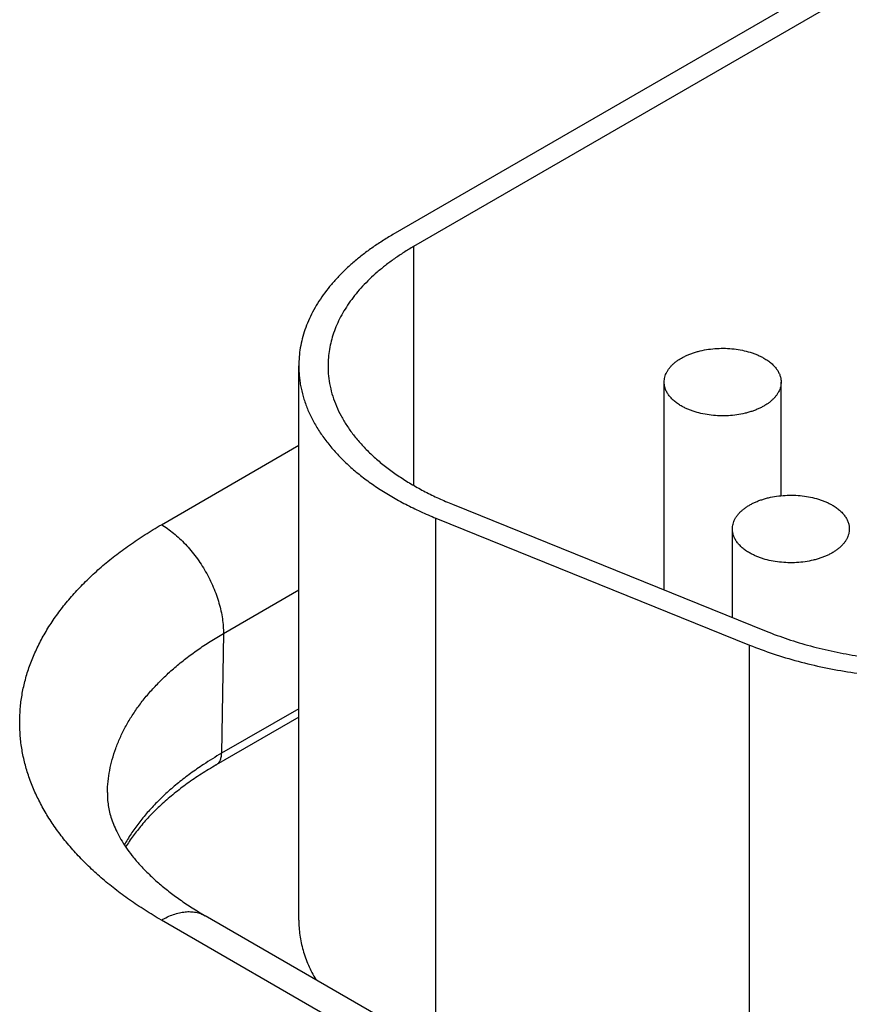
# Model space of a CAD drawing. Header units: inches. Extents: x 0 to 34, y 0 to 22.
# Tile 88 of 124: x 25.845 to 26.129, y 15.634 to 15.971. Entities that reach past the tile are written whole.
import ezdxf

# ---------------------------------------------------------------- set-up
doc = ezdxf.new("R2010")
doc.units = ezdxf.units.IN
doc.header["$LTSCALE"] = 1.87
doc.header["$MEASUREMENT"] = 0
doc.layers.get('0').update_dxf_attribs({"linetype": 'CONTINUOUS'})

msp = doc.modelspace()

# ---------------------------------------------------------------- linework, layer by layer
at = {"color": 7, "linetype": 'CONTINUOUS'}
for p, q in [((26.3024438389, 16.0873263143), (25.9729320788, 15.8970703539)), ((26.3095149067, 16.0832435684), (25.9800031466, 15.8929876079)), ((25.9800031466, 15.8929876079), (25.9800031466, 15.8113467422)), ((25.9407138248, 15.6627390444), (25.9407138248, 15.8521601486)), ((26.0657156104, 15.775609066), (26.0657156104, 15.8466519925)), ((26.1057156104, 15.8078162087), (26.1057156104, 15.8466519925)), ((25.8937161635, 15.797888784), (25.9407138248, 15.8250246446)), ((25.9933561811, 15.8048633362), (26.1006569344, 15.7614826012)), ((25.9876204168, 15.618655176), (25.9876204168, 15.8001336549)), ((25.9876204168, 15.8001336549), (26.09492117, 15.75675292)), ((26.0890501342, 15.7661751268), (26.0890501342, 15.7964342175)), ((25.9149261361, 15.7607208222), (25.9407138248, 15.7756103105)), ((25.9149261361, 15.7607208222), (25.9143012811, 15.7197470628)), ((26.09492117, 15.5731102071), (26.09492117, 15.75675292)), ((25.9407138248, 15.732075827), (25.9124352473, 15.7157481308)), ((25.9407138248, 15.7349973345), (25.9143012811, 15.7197470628)), ((26.0146314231, 15.5929118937), (25.8937161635, 15.6627268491)), ((26.0296321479, 15.594398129), (25.9087168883, 15.6642130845))]:
    msp.add_line(p, q, dxfattribs=at)
msp.add_arc((25.9759217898, 15.6129626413), 0.1232882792, 119.9873199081, 123.3746795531, dxfattribs=at)
for points, knots in [([(25.9729320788, 15.8970703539), (25.9716752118, 15.8963446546), (25.9692230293, 15.8948593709), (25.9656942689, 15.8925004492), (25.9623697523, 15.8900441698), (25.9592575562, 15.8874964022), (25.9563651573, 15.884863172), (25.9536995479, 15.8821507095), (25.9512671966, 15.8793654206), (25.949074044, 15.8765138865), (25.9471254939, 15.8736028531), (25.9454264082, 15.8706392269), (25.9439810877, 15.8676300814), (25.9427932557, 15.8645826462), (25.941866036, 15.8615043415), (25.9412019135, 15.858402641), (25.9408026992, 15.8552855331), (25.940713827, 15.8531999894), (25.9407138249, 15.8521602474)], [0, 0, 0, 0, 0.075233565, 0.1485597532, 0.2199568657, 0.2894199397, 0.3569633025, 0.4226218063, 0.4864523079, 0.5485350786, 0.608974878, 0.6679016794, 0.7254708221, 0.7818623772, 0.8372795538, 0.8919460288, 0.9461021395, 1, 1, 1, 1]), ([(25.9800031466, 15.8929876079), (25.9788605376, 15.8923278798), (25.9766312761, 15.8909776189), (25.9734233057, 15.8888331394), (25.9704010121, 15.8866001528), (25.9675717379, 15.8842839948), (25.9649422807, 15.8818901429), (25.9625189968, 15.8794242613), (25.960307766, 15.8768921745), (25.9583139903, 15.8742998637), (25.9565425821, 15.8716534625), (25.9549979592, 15.8689592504), (25.9536840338, 15.8662236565), (25.9526041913, 15.8634532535), (25.9517612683, 15.8606547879), (25.9511575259, 15.8578350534), (25.9507946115, 15.8550013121), (25.9507138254, 15.8531053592), (25.9507138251, 15.8521601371)], [0, 0, 0, 0, 0.0752335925, 0.1485597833, 0.2199569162, 0.2894199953, 0.3569633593, 0.4226218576, 0.4864523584, 0.5485351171, 0.6089749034, 0.6679016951, 0.7254708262, 0.7818623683, 0.8372795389, 0.8919460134, 0.9461021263, 1, 1, 1, 1]), ([(26.0657156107, 15.8466520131), (26.0657156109, 15.8469357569), (26.0657522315, 15.8475069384), (26.0659163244, 15.8483565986), (26.066188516, 15.8491964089), (26.0665669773, 15.8500214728), (26.0670493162, 15.8508273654), (26.0676326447, 15.8516098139), (26.0683136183, 15.8523647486), (26.0690884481, 15.8530882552), (26.0699529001, 15.8537765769), (26.0709022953, 15.8544261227), (26.071931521, 15.8550334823), (26.0730350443, 15.8555954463), (26.0742069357, 15.8561090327), (26.0754408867, 15.8565714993), (26.0767302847, 15.8569803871), (26.0785300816, 15.857455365), (26.0808730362, 15.8578988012), (26.0837623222, 15.8581861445), (26.0866934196, 15.8582273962), (26.0896036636, 15.8580216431), (26.0924308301, 15.8575733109), (26.0946932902, 15.8569989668), (26.0964081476, 15.8564231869), (26.0976221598, 15.8559433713), (26.0987719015, 15.8554133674), (26.099504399, 15.8550215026), (26.0998577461, 15.8548174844)], [0, 0, 0, 0, 0.0213273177, 0.0428829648, 0.0648833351, 0.0875228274, 0.1109667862, 0.1353477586, 0.1607645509, 0.1872833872, 0.2149401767, 0.2437434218, 0.2736772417, 0.3047043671, 0.3367688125, 0.3697984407, 0.4037072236, 0.4383973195, 0.5096637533, 0.5826673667, 0.6563779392, 0.7297341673, 0.8016902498, 0.8712632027, 0.9048892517, 0.9376060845, 0.9693318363, 1, 1, 1, 1]), ([(26.0998577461, 15.8548174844), (26.1003088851, 15.8545570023), (26.1011673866, 15.8540128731), (26.1023410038, 15.8531043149), (26.1033561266, 15.8521326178), (26.1042026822, 15.8511064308), (26.1048719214, 15.8500351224), (26.1052793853, 15.8491037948), (26.1055061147, 15.8483509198), (26.1056268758, 15.8477869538), (26.1056994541, 15.8472202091), (26.1057156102, 15.8468410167), (26.1057156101, 15.8466519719)], [0, 0, 0, 0, 0.1485746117, 0.2894398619, 0.4226364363, 0.5485323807, 0.6678687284, 0.7817866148, 0.8372230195, 0.8919084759, 0.9460834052, 1, 1, 1, 1]), ([(25.9407138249, 15.8521602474), (25.9407138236, 15.8515250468), (25.9407468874, 15.850253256), (25.9408955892, 15.8483480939), (25.9411432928, 15.8464463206), (25.9416067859, 15.8439087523), (25.9424373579, 15.8407460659), (25.9438214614, 15.8370089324), (25.9455910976, 15.8333283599), (25.9477392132, 15.8297178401), (25.9502575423, 15.8261900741), (25.9531366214, 15.8227574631), (25.956365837, 15.819432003), (25.9599334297, 15.8162253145), (25.963826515, 15.8131486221), (25.9680311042, 15.8102127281), (25.9725321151, 15.8074279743), (25.9773134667, 15.8048041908), (25.9823579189, 15.8023507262), (25.9858407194, 15.8008531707), (25.9876204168, 15.8001336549)], [0, 0, 0, 0, 0.0256807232, 0.0514075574, 0.0772262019, 0.1031815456, 0.1556593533, 0.2091874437, 0.2640618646, 0.3205389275, 0.3788318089, 0.4391095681, 0.5014980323, 0.5660818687, 0.6329074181, 0.7019858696, 0.7732964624, 0.8467896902, 0.9223901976, 1, 1, 1, 1]), ([(25.9507138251, 15.8521601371), (25.9507138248, 15.8510045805), (25.950834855, 15.8486834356), (25.9513780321, 15.8452205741), (25.9522806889, 15.8417837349), (25.9535389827, 15.8383862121), (25.9551477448, 15.8350402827), (25.9571005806, 15.8317579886), (25.9593899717, 15.8285509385), (25.9620073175, 15.8254303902), (25.9649429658, 15.8224072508), (25.9681862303, 15.8194920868), (25.9717253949, 15.8166950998), (25.975547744, 15.8140261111), (25.9796395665, 15.8114945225), (25.9839862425, 15.8091092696), (25.9885721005, 15.8068788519), (25.9917382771, 15.8055174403), (25.9933561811, 15.8048633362)], [0, 0, 0, 0, 0.0513920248, 0.103150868, 0.155630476, 0.2091604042, 0.2640367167, 0.3205157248, 0.3788106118, 0.4390904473, 0.5014810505, 0.566067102, 0.6328949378, 0.7019757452, 0.7732887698, 0.846784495, 0.9223875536, 1, 1, 1, 1]), ([(26.0715734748, 15.8384865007), (26.0711223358, 15.8387469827), (26.0702638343, 15.839291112), (26.0690902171, 15.8401996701), (26.0680750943, 15.8411713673), (26.0672285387, 15.8421975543), (26.0665592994, 15.8432688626), (26.0661518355, 15.8442001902), (26.0659251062, 15.8449530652), (26.0658043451, 15.8455170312), (26.0657317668, 15.8460837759), (26.0657156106, 15.8464629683), (26.0657156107, 15.8466520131)], [0, 0, 0, 0, 0.1485746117, 0.2894398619, 0.4226364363, 0.5485323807, 0.6678687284, 0.7817866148, 0.8372230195, 0.8919084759, 0.9460834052, 1, 1, 1, 1]), ([(26.1057156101, 15.8466519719), (26.10571561, 15.8463682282), (26.1056789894, 15.8457970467), (26.1055148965, 15.8449473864), (26.1052427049, 15.8441075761), (26.1048642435, 15.8432825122), (26.1043819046, 15.8424766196), (26.1037985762, 15.8416941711), (26.1031176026, 15.8409392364), (26.1023427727, 15.8402157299), (26.1014783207, 15.8395274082), (26.1005289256, 15.8388778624), (26.0994996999, 15.8382705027), (26.0983961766, 15.8377085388), (26.0972242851, 15.8371949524), (26.0959903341, 15.8367324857), (26.0947009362, 15.8363235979), (26.0929011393, 15.83584862), (26.0905581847, 15.8354051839), (26.0876688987, 15.8351178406), (26.0847378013, 15.8350765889), (26.0818275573, 15.835282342), (26.0790003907, 15.8357306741), (26.0767379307, 15.8363050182), (26.0750230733, 15.8368807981), (26.0738090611, 15.8373606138), (26.0726593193, 15.8378906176), (26.0719268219, 15.8382824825), (26.0715734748, 15.8384865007)], [0, 0, 0, 0, 0.0213273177, 0.0428829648, 0.0648833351, 0.0875228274, 0.1109667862, 0.1353477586, 0.1607645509, 0.1872833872, 0.2149401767, 0.2437434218, 0.2736772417, 0.3047043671, 0.3367688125, 0.3697984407, 0.4037072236, 0.4383973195, 0.5096637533, 0.5826673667, 0.6563779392, 0.7297341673, 0.8016902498, 0.8712632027, 0.9048892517, 0.9376060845, 0.9693318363, 1, 1, 1, 1]), ([(26.0890501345, 15.7964342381), (26.0890501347, 15.7967179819), (26.0890867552, 15.7972891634), (26.0892508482, 15.7981388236), (26.0895230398, 15.7989786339), (26.0899015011, 15.7998036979), (26.09038384, 15.8006095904), (26.0909671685, 15.8013920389), (26.0916481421, 15.8021469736), (26.0924229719, 15.8028704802), (26.0932874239, 15.8035588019), (26.0942368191, 15.8042083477), (26.0952660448, 15.8048157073), (26.0963695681, 15.8053776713), (26.0975414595, 15.8058912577), (26.0987754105, 15.8063537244), (26.1000648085, 15.8067626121), (26.1018646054, 15.80723759), (26.1042075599, 15.8076810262), (26.107096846, 15.8079683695), (26.1100279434, 15.8080096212), (26.1129381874, 15.8078038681), (26.1157653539, 15.8073555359), (26.118027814, 15.8067811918), (26.1197426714, 15.8062054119), (26.1209566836, 15.8057255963), (26.1221064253, 15.8051955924), (26.1228389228, 15.8048037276), (26.1231922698, 15.8045997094)], [0, 0, 0, 0, 0.0213273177, 0.0428829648, 0.0648833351, 0.0875228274, 0.1109667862, 0.1353477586, 0.1607645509, 0.1872833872, 0.2149401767, 0.2437434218, 0.2736772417, 0.3047043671, 0.3367688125, 0.3697984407, 0.4037072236, 0.4383973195, 0.5096637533, 0.5826673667, 0.6563779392, 0.7297341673, 0.8016902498, 0.8712632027, 0.9048892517, 0.9376060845, 0.9693318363, 1, 1, 1, 1]), ([(26.1231922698, 15.8045997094), (26.1236434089, 15.8043392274), (26.1245019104, 15.8037950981), (26.1256755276, 15.80288654), (26.1266906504, 15.8019148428), (26.127537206, 15.8008886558), (26.1282064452, 15.7998173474), (26.1286139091, 15.7988860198), (26.1288406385, 15.7981331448), (26.1289613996, 15.7975691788), (26.1290339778, 15.7970024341), (26.129050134, 15.7966232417), (26.1290501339, 15.796434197)], [0, 0, 0, 0, 0.1485746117, 0.2894398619, 0.4226364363, 0.5485323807, 0.6678687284, 0.7817866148, 0.8372230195, 0.8919084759, 0.9460834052, 1, 1, 1, 1]), ([(25.8937161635, 15.6627268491), (25.8918248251, 15.6638188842), (25.8881347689, 15.6660539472), (25.8828246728, 15.6696036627), (25.8778219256, 15.6732998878), (25.8731386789, 15.6771337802), (25.8687861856, 15.6810962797), (25.8647749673, 15.6851780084), (25.8611147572, 15.6893693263), (25.8578144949, 15.6936603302), (25.854882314, 15.69804087), (25.8523255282, 15.7025005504), (25.8501506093, 15.70702873), (25.8483631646, 15.7116145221), (25.8469678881, 15.7162467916), (25.8459685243, 15.7209141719), (25.845367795, 15.725605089), (25.8451673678, 15.7303078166), (25.845367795, 15.7350105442), (25.8459685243, 15.7397014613), (25.8469678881, 15.7443688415), (25.8483631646, 15.749001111), (25.8501506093, 15.7535869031), (25.8523255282, 15.7581150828), (25.854882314, 15.7625747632), (25.8578144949, 15.766955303), (25.8611147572, 15.7712463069), (25.8647749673, 15.7754376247), (25.8687861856, 15.7795193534), (25.8731386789, 15.7834818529), (25.8778219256, 15.7873157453), (25.8828246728, 15.7910119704), (25.8881347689, 15.7945616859), (25.8918248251, 15.7967967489), (25.8937161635, 15.797888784)], [0, 0, 0, 0, 0.0376167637, 0.0742798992, 0.1099784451, 0.1447099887, 0.1784816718, 0.2113109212, 0.2432261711, 0.2742675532, 0.3044874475, 0.3339508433, 0.3627354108, 0.3909311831, 0.4186397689, 0.4459730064, 0.4730510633, 0.5, 0.5269489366, 0.5540269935, 0.5813602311, 0.6090688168, 0.6372645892, 0.6660491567, 0.6955125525, 0.7257324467, 0.7567738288, 0.7886890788, 0.8215183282, 0.8552900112, 0.8900215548, 0.9257201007, 0.9623832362, 1, 1, 1, 1]), ([(25.8937161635, 15.797888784), (25.8944349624, 15.7974737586), (25.8958683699, 15.7965600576), (25.8979464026, 15.7949952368), (25.8999828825, 15.7932192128), (25.9019578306, 15.7912494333), (25.903852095, 15.789105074), (25.9056471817, 15.7868070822), (25.9073255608, 15.7843779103), (25.9088708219, 15.7818413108), (25.9102678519, 15.7792220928), (25.9115029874, 15.7765458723), (25.9125641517, 15.7738388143), (25.9134409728, 15.771127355), (25.9141248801, 15.7684379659), (25.9146091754, 15.765796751), (25.914889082, 15.7632296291), (25.9149386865, 15.7615437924), (25.9149261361, 15.7607208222)], [0, 0, 0, 0, 0.0559343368, 0.1144002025, 0.1751511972, 0.2378825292, 0.3022429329, 0.3678453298, 0.4342766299, 0.5011069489, 0.5678984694, 0.6342141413, 0.6996263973, 0.7637260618, 0.8261316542, 0.886499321, 0.9445336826, 1, 1, 1, 1]), ([(26.0949079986, 15.7882687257), (26.0944568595, 15.7885292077), (26.0935983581, 15.789073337), (26.0924247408, 15.7899818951), (26.091409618, 15.7909535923), (26.0905630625, 15.7919797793), (26.0898938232, 15.7930510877), (26.0894863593, 15.7939824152), (26.08925963, 15.7947352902), (26.0891388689, 15.7952992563), (26.0890662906, 15.7958660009), (26.0890501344, 15.7962451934), (26.0890501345, 15.7964342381)], [0, 0, 0, 0, 0.1485746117, 0.2894398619, 0.4226364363, 0.5485323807, 0.6678687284, 0.7817866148, 0.8372230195, 0.8919084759, 0.9460834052, 1, 1, 1, 1]), ([(26.1290501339, 15.796434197), (26.1290501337, 15.7961504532), (26.1290135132, 15.7955792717), (26.1288494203, 15.7947296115), (26.1285772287, 15.7938898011), (26.1281987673, 15.7930647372), (26.1277164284, 15.7922588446), (26.1271330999, 15.7914763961), (26.1264521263, 15.7907214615), (26.1256772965, 15.7899979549), (26.1248128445, 15.7893096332), (26.1238634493, 15.7886600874), (26.1228342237, 15.7880527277), (26.1217307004, 15.7874907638), (26.1205588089, 15.7869771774), (26.1193248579, 15.7865147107), (26.11803546, 15.7861058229), (26.1162356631, 15.7856308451), (26.1138927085, 15.7851874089), (26.1110034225, 15.7849000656), (26.108072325, 15.7848588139), (26.1051620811, 15.785064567), (26.1023349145, 15.7855128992), (26.1000724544, 15.7860872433), (26.0983575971, 15.7866630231), (26.0971435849, 15.7871428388), (26.0959938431, 15.7876728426), (26.0952613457, 15.7880647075), (26.0949079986, 15.7882687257)], [0, 0, 0, 0, 0.0213273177, 0.0428829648, 0.0648833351, 0.0875228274, 0.1109667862, 0.1353477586, 0.1607645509, 0.1872833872, 0.2149401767, 0.2437434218, 0.2736772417, 0.3047043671, 0.3367688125, 0.3697984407, 0.4037072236, 0.4383973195, 0.5096637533, 0.5826673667, 0.6563779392, 0.7297341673, 0.8016902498, 0.8712632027, 0.9048892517, 0.9376060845, 0.9693318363, 1, 1, 1, 1]), ([(26.1006569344, 15.7614826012), (26.1030796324, 15.7605031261), (26.1080656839, 15.7586748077), (26.115799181, 15.7563572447), (26.123852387, 15.7544366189), (26.1321640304, 15.75292757), (26.140671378, 15.7518414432), (26.1493100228, 15.7511864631), (26.1580145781, 15.7509675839), (26.1667191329, 15.7511864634), (26.1753577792, 15.7518414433), (26.1838651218, 15.7529275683), (26.1921767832, 15.7544366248), (26.2002299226, 15.756357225), (26.2079636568, 15.7586748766), (26.2153197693, 15.7613722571), (26.2222422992, 15.7644288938), (26.2266246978, 15.7667391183), (26.2287252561, 15.7679519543)], [0, 0, 0, 0, 0.0593315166, 0.120483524, 0.1832017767, 0.247204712, 0.3121893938, 0.3778371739, 0.4438190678, 0.5098009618, 0.5754487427, 0.6404334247, 0.704436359, 0.7671546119, 0.8283066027, 0.8876381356, 0.9449289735, 1, 1, 1, 1]), ([(26.09492117, 15.75675292), (26.0975861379, 15.7556754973), (26.1030707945, 15.7536643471), (26.1115776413, 15.7511150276), (26.1204361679, 15.7490023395), (26.1295789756, 15.7473423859), (26.138937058, 15.7461476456), (26.1484395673, 15.7454271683), (26.1580145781, 15.7451864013), (26.1675895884, 15.7454271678), (26.1770920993, 15.7461476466), (26.1864501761, 15.7473423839), (26.1955930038, 15.7490023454), (26.204451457, 15.7511150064), (26.2129585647, 15.753664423), (26.2210502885, 15.7566315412), (26.2286650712, 15.7599938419), (26.2334857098, 15.7625350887), (26.235796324, 15.7638692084)], [0, 0, 0, 0, 0.0593315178, 0.1204835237, 0.1832017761, 0.2472047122, 0.3121893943, 0.3778371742, 0.4438190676, 0.509800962, 0.5754487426, 0.6404334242, 0.704436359, 0.7671546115, 0.8283066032, 0.887638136, 0.9449289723, 1, 1, 1, 1]), ([(25.8752398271, 15.7063521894), (25.8752668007, 15.7076137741), (25.8754271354, 15.7101432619), (25.8759845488, 15.7139197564), (25.8768577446, 15.7176758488), (25.8780444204, 15.7214021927), (25.8795415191, 15.725090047), (25.8813452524, 15.7287307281), (25.8834511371, 15.7323157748), (25.8858540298, 15.7358369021), (25.8885481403, 15.7392860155), (25.8915270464, 15.742655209), (25.8947837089, 15.745936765), (25.8983104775, 15.7491231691), (25.902099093, 15.7522071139), (25.9061407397, 15.7551815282), (25.9104259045, 15.7580395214), (25.9134015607, 15.7598405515), (25.9149261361, 15.7607208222)], [0, 0, 0, 0, 0.0538181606, 0.1079490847, 0.1626343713, 0.2181032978, 0.2745684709, 0.3322224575, 0.391235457, 0.4517539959, 0.5139004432, 0.5777732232, 0.6434475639, 0.7109765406, 0.7803923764, 0.8517078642, 0.9249175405, 1, 1, 1, 1]), ([(25.9124352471, 15.7157481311), (25.912579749, 15.7158315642), (25.9128577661, 15.7160247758), (25.9132264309, 15.7163835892), (25.9135450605, 15.7168086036), (25.9138107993, 15.7172952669), (25.9140216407, 15.7178388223), (25.9141760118, 15.7184341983), (25.9142727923, 15.7190759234), (25.9142978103, 15.7195194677), (25.9143012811, 15.7197470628)], [0, 0, 0, 0, 0.1085274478, 0.2190128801, 0.3332446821, 0.4527140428, 0.5785476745, 0.7114953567, 0.8519515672, 1, 1, 1, 1]), ([(25.9080994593, 15.7159195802), (25.9066069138, 15.7149347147), (25.9037070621, 15.7129235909), (25.8995701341, 15.7097404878), (25.8957162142, 15.706440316), (25.8921552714, 15.7030314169), (25.8888964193, 15.699522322), (25.8859480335, 15.6959217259), (25.883317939, 15.6922389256), (25.8817614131, 15.6897025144), (25.8810413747, 15.6884249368)], [0, 0, 0, 0, 0.1378020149, 0.271827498, 0.4020818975, 0.5286113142, 0.6515058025, 0.7709023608, 0.8869876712, 1, 1, 1, 1]), ([(25.9124352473, 15.7157481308), (25.9107057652, 15.7147495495), (25.9073504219, 15.7127062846), (25.9025631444, 15.709450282), (25.8981208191, 15.7060684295), (25.8940372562, 15.7025758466), (25.890324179, 15.6989883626), (25.8869910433, 15.6953222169), (25.8840450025, 15.6915942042), (25.8823063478, 15.6890258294), (25.8815071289, 15.6877371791)], [0, 0, 0, 0, 0.1421927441, 0.2795830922, 0.4120482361, 0.5395124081, 0.6619553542, 0.7794219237, 0.8920333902, 1, 1, 1, 1]), ([(25.8752398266, 15.7063521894), (25.8752242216, 15.7056223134), (25.8752487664, 15.704521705), (25.8753769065, 15.7030539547), (25.875573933, 15.701552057), (25.8759548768, 15.6996266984), (25.8766333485, 15.6972621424), (25.8775605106, 15.6948047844), (25.8787608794, 15.6922484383), (25.8802577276, 15.6895954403), (25.8820710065, 15.686855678), (25.8842159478, 15.6840447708), (25.8867025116, 15.6811822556), (25.8895353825, 15.6782898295), (25.892714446, 15.6753899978), (25.8962354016, 15.6725050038), (25.9000905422, 15.6696561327), (25.9042692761, 15.6668633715), (25.9072011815, 15.6650882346), (25.9087168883, 15.6642130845)], [0, 0, 0, 0, 0.0389582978, 0.0586512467, 0.0786062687, 0.1197696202, 0.1632520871, 0.2097351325, 0.2597789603, 0.3138144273, 0.3721467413, 0.4349665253, 0.5023669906, 0.5743607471, 0.6508973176, 0.7318775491, 0.8171660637, 0.9066007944, 1, 1, 1, 1]), ([(25.8937161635, 15.6627268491), (25.8943929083, 15.6631175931), (25.8957436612, 15.6638248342), (25.897804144, 15.6646681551), (25.8998278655, 15.6652581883), (25.9017955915, 15.6655884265), (25.9033929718, 15.6656438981), (25.9046176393, 15.6655508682), (25.9054994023, 15.6654158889), (25.9063528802, 15.6652151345), (25.9071760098, 15.6649490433), (25.907966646, 15.6646182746), (25.908471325, 15.6643548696), (25.9087168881, 15.6642130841)], [0, 0, 0, 0, 0.1485684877, 0.2894269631, 0.4226152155, 0.5485014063, 0.667826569, 0.7254095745, 0.7818142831, 0.8372440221, 0.8919226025, 0.9460905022, 1, 1, 1, 1]), ([(25.9407138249, 15.6627391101), (25.9407138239, 15.6618755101), (25.9407750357, 15.6601448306), (25.9410501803, 15.6575551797), (25.9415081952, 15.6549742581), (25.9421482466, 15.6524066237), (25.9429691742, 15.6498565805), (25.9439695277, 15.6473284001), (25.9451474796, 15.6448264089), (25.9460409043, 15.6431949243), (25.9465152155, 15.642385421)], [0, 0, 0, 0, 0.1209870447, 0.242374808, 0.3645574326, 0.4879162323, 0.6128140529, 0.7395905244, 0.868558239, 1, 1, 1, 1])]:
    msp.add_open_spline(points, degree=3, knots=knots, dxfattribs=at)

doc.saveas('drawing.dxf')
